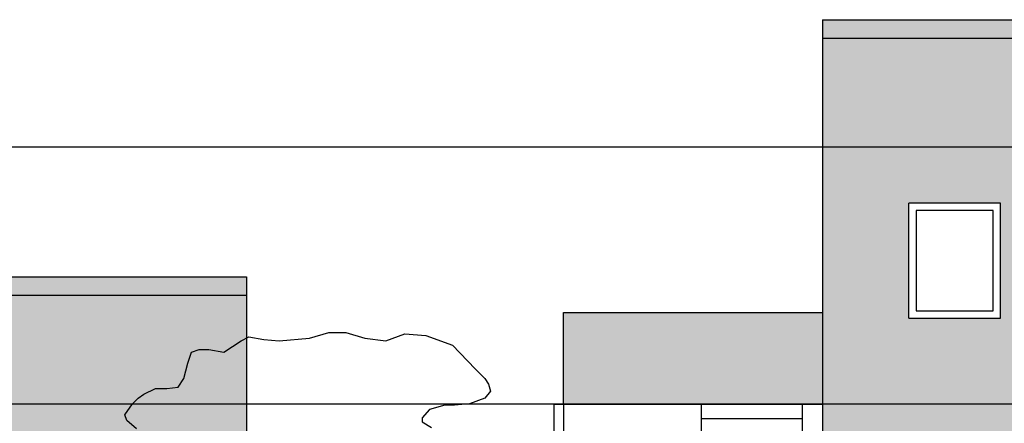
# Model space of a CAD drawing. Extents: x -112620 to -90450, y -13144 to 9644.
# Tile 12 of 34: x -94921 to -93849, y -6930 to -6491. Entities that reach past the tile are written whole.
import ezdxf

# ---------------------------------------------------------------- set-up
doc = ezdxf.new("R2010")
doc.units = 0
doc.header["$LTSCALE"] = 0.5
doc.header["$MEASUREMENT"] = 0
for name, color, linetype in [('F30', 31, 'CONTINUOUS'), ('SCHRAFF', 140, 'CONTINUOUS'), ('SCHRAFF1', 253, 'CONTINUOUS'), ('SCHRAFFB', 254, 'CONTINUOUS'), ('WÄRMEÜBER', 240, 'CONTINUOUS')]:
    doc.layers.add(name, color=color, linetype=linetype)

msp = doc.modelspace()

# ---------------------------------------------------------------- hatches: boundary and pattern name
at = {"layer": 'F30'}
h = msp.add_hatch(color=256, dxfattribs=at)
h.paths.add_polyline_path([(-92193.971, -6510.711), (-94046.971, -6510.711), (-94046.971, -7499.711), (-92486.971, -7499.711), (-92486.971, -7469.711), (-92486.971, -7224.711), (-92496.971, -7224.711), (-92496.971, -7176.16), (-92246.971, -7176.16), (-92246.971, -7184.711), (-92240.971, -7184.711), (-92240.971, -7499.711), (-92193.971, -7499.711)])
h.paths.add_polyline_path([(-92650.471, -6690.711), (-92650.471, -6815.711), (-92750.471, -6815.711), (-92750.471, -6690.711)], flags=16)
h.paths.add_polyline_path([(-92487.971, -6690.711), (-92307.971, -6690.711), (-92307.971, -6815.711), (-92487.971, -6815.711)], flags=16)
h.paths.add_polyline_path([(-92917.971, -6690.711), (-92917.971, -6815.711), (-93097.971, -6815.711), (-93097.971, -6690.711)], flags=16)
h.paths.add_polyline_path([(-92650.471, -6970.711), (-92650.471, -7095.711), (-92750.471, -7095.711), (-92750.471, -6970.711)], flags=16)
h.paths.add_polyline_path([(-92487.971, -6970.711), (-92307.971, -6970.711), (-92307.971, -7095.711), (-92487.971, -7095.711)], flags=16)
h.paths.add_polyline_path([(-92917.971, -6970.711), (-92917.971, -7095.711), (-93097.971, -7095.711), (-93097.971, -6970.711)], flags=16)
h.paths.add_polyline_path([(-93252.971, -6690.711), (-93252.971, -6815.711), (-93352.971, -6815.711), (-93352.971, -6690.711)], flags=16)
h.paths.add_polyline_path([(-92650.471, -7250.711), (-92650.471, -7375.711), (-92750.471, -7375.711), (-92750.471, -7250.711)], flags=16)
h.paths.add_polyline_path([(-92917.971, -7250.711), (-92917.971, -7375.711), (-93097.971, -7375.711), (-93097.971, -7250.711)], flags=16)
h.paths.add_polyline_path([(-93252.971, -6970.711), (-93252.971, -7095.711), (-93352.971, -7095.711), (-93352.971, -6970.711)], flags=16)
h.paths.add_polyline_path([(-93512.971, -6690.711), (-93512.971, -6815.711), (-93692.971, -6815.711), (-93692.971, -6690.711)], flags=16)
h.paths.add_polyline_path([(-93252.971, -7250.711), (-93252.971, -7375.711), (-93352.971, -7375.711), (-93352.971, -7250.711)], flags=16)
h.paths.add_polyline_path([(-93512.971, -6970.711), (-93512.971, -7095.711), (-93692.971, -7095.711), (-93692.971, -6970.711)], flags=16)
h.paths.add_polyline_path([(-93512.971, -7250.711), (-93512.971, -7375.711), (-93692.971, -7375.711), (-93692.971, -7250.711)], flags=16)
h.paths.add_polyline_path([(-93852.971, -6690.711), (-93852.971, -6815.711), (-93952.971, -6815.711), (-93952.971, -6690.711)], flags=16)
h.paths.add_polyline_path([(-93852.971, -6970.711), (-93852.971, -7095.711), (-93952.971, -7095.711), (-93952.971, -6970.711)], flags=16)
h.paths.add_polyline_path([(-93852.971, -7250.711), (-93852.971, -7375.711), (-93952.971, -7375.711), (-93952.971, -7250.711)], flags=16)
h = msp.add_hatch(color=256, dxfattribs=at)
h.paths.add_polyline_path([(-96526.971, -6790.711), (-96526.971, -7499.711), (-96463.971, -7499.711), (-96463.971, -7469.711), (-96463.971, -7224.711), (-96473.971, -7224.711), (-96473.971, -7176.16), (-96223.971, -7176.16), (-96223.971, -7184.711), (-96217.971, -7184.711), (-96217.971, -7499.711), (-94673.971, -7499.711), (-94673.971, -6790.711)])
h.paths.add_polyline_path([(-95032.971, -6970.711), (-95032.971, -7095.711), (-95212.971, -7095.711), (-95212.971, -6970.711)], flags=16)
h.paths.add_polyline_path([(-94869.757, -6970.711), (-94769.757, -6970.711), (-94769.757, -7095.711), (-94869.757, -7095.711)], flags=16)
h.paths.add_polyline_path([(-95032.971, -7250.711), (-95032.971, -7375.711), (-95212.971, -7375.711), (-95212.971, -7250.711)], flags=16)
h.paths.add_polyline_path([(-94869.757, -7250.711), (-94769.757, -7250.711), (-94769.757, -7375.711), (-94869.757, -7375.711)], flags=16)
h.paths.add_polyline_path([(-95369.757, -6970.711), (-95369.757, -7095.711), (-95469.757, -7095.711), (-95469.757, -6970.711)], flags=16)
h.paths.add_polyline_path([(-95369.757, -7250.711), (-95369.757, -7375.711), (-95469.757, -7375.711), (-95469.757, -7250.711)], flags=16)
h.paths.add_polyline_path([(-95632.971, -6970.711), (-95632.971, -7095.711), (-95812.971, -7095.711), (-95812.971, -6970.711)], flags=16)
h.paths.add_polyline_path([(-95632.971, -7250.711), (-95632.971, -7375.711), (-95812.971, -7375.711), (-95812.971, -7250.711)], flags=16)
h.paths.add_polyline_path([(-95967.257, -6970.711), (-95967.257, -7095.711), (-96067.257, -7095.711), (-96067.257, -6970.711)], flags=16)
h.paths.add_polyline_path([(-95967.257, -7250.711), (-95967.257, -7375.711), (-96067.257, -7375.711), (-96067.257, -7250.711)], flags=16)
h.paths.add_polyline_path([(-96232.971, -6970.711), (-96232.971, -7095.711), (-96412.971, -7095.711), (-96412.971, -6970.711)], flags=16)
at = {"layer": 'SCHRAFF1'}
h = msp.add_hatch(color=256, dxfattribs=at)
h.paths.add_polyline_path([(-90993.971, -6770.711), (-92193.971, -6770.711), (-92193.971, -6790.711), (-90993.971, -6790.711)])
h.paths.add_polyline_path([(-92193.971, -6490.711), (-94046.971, -6490.711), (-94046.971, -6510.711), (-92193.971, -6510.711)])
h = msp.add_hatch(color=256, dxfattribs=at)
h.paths.add_polyline_path([(-96526.971, -6770.711), (-96526.971, -6790.711), (-94673.971, -6790.711), (-94673.971, -6770.711)])
h.paths.add_polyline_path([(-96526.971, -6790.711), (-96526.971, -6770.711), (-97726.971, -6770.711), (-97726.971, -6790.711)])
at = {"layer": 'SCHRAFFB'}
msp.add_hatch(color=256, dxfattribs=at).paths.add_polyline_path([(-94046.971, -6809.711), (-94328.971, -6809.711), (-94328.971, -6909.711), (-94046.971, -6909.711)])

# ---------------------------------------------------------------- linework, layer by layer
at = {"layer": 'SCHRAFF'}
for p, q in [((-94046.971, -6490.711), (-94046.971, -7604.711)), ((-94046.971, -6490.711), (-92193.971, -6490.711)), ((-94046.971, -6510.711), (-92193.971, -6510.711)), ((-93952.971, -6815.711), (-93952.971, -6690.711)), ((-93852.971, -6690.711), (-93952.971, -6690.711)), ((-93860.971, -6698.711), (-93944.971, -6698.711)), ((-93944.971, -6698.711), (-93944.971, -6807.711)), ((-93860.971, -6807.711), (-93860.971, -6698.711)), ((-93852.971, -6815.711), (-93852.971, -6690.711)), ((-97726.971, -6770.711), (-94673.971, -6770.711)), ((-94673.971, -6770.711), (-94673.971, -7604.711)), ((-97726.971, -6790.711), (-94673.971, -6790.711)), ((-94328.971, -6909.711), (-94328.971, -6809.711)), ((-94328.971, -6809.711), (-94046.971, -6809.711)), ((-93952.971, -6815.711), (-93852.971, -6815.711)), ((-93944.971, -6807.711), (-93860.971, -6807.711)), ((-94679.945, -6840.675), (-94671.66, -6836.119)), ((-94671.66, -6836.119), (-94655.072, -6839.156)), ((-94655.072, -6839.156), (-94638.483, -6840.675)), ((-94638.483, -6840.675), (-94605.308, -6837.638)), ((-94605.308, -6837.638), (-94584.568, -6831.563)), ((-94584.568, -6831.563), (-94565.904, -6831.563)), ((-94565.904, -6831.563), (-94545.164, -6837.638)), ((-94545.164, -6837.638), (-94522.367, -6840.675)), ((-94522.367, -6840.675), (-94501.627, -6833.081)), ((-94501.627, -6833.081), (-94478.829, -6834.6)), ((-94478.829, -6834.6), (-94449.788, -6845.265)), ((-94733.861, -6852.859), (-94725.558, -6849.821)), ((-94725.558, -6849.821), (-94715.198, -6849.821)), ((-94715.198, -6849.821), (-94698.61, -6852.859)), ((-94698.61, -6852.859), (-94679.945, -6840.675)), ((-94449.788, -6845.265), (-94424.914, -6871.118)), ((-94738.013, -6865.009), (-94733.861, -6852.859)), ((-94742.147, -6881.749), (-94738.013, -6865.009)), ((-94424.914, -6871.118), (-94414.552, -6881.749)), ((-94748.374, -6890.861), (-94742.147, -6881.749)), ((-94414.552, -6881.749), (-94410.401, -6887.824)), ((-94785.701, -6898.489), (-94773.248, -6892.38)), ((-94773.248, -6892.38), (-94760.811, -6892.38)), ((-94760.811, -6892.38), (-94748.374, -6890.861)), ((-94410.401, -6887.824), (-94408.326, -6895.418)), ((-94798.138, -6909.12), (-94791.911, -6903.045)), ((-94791.911, -6903.045), (-94785.701, -6898.489)), ((-94414.552, -6903.045), (-94431.141, -6909.12)), ((-94408.326, -6895.418), (-94414.552, -6903.045)), ((-94806.424, -6921.27), (-94798.138, -6909.12)), ((-94458.089, -6910.639), (-94474.679, -6915.195)), ((-94447.711, -6910.639), (-94458.089, -6910.639)), ((-94431.141, -6909.12), (-94447.711, -6910.639)), ((-94339.33, -6909.711), (-94046.971, -6909.711)), ((-94339.33, -6909.711), (-94339.33, -7189.711)), ((-94328.971, -6909.711), (-94328.971, -7189.711)), ((-94178.971, -6909.711), (-94178.971, -7049.761)), ((-94068.971, -6909.711), (-94068.971, -7189.711)), ((-94804.364, -6927.379), (-94806.424, -6921.27)), ((-94474.679, -6915.195), (-94482.964, -6924.308)), ((-94482.964, -6924.308), (-94482.964, -6928.897)), ((-94178.971, -6925.261), (-94068.971, -6925.261)), ((-94793.986, -6936.491), (-94804.364, -6927.379)), ((-94482.964, -6928.897), (-94472.602, -6934.972))]:
    msp.add_line(p, q, dxfattribs=at)
at = {"layer": 'WÄRMEÜBER'}
for p, q in [((-90993.971, -6629.711), (-97726.971, -6629.711)), ((-90993.971, -6909.711), (-97726.971, -6909.711))]:
    msp.add_line(p, q, dxfattribs=at)

doc.saveas('drawing.dxf')
